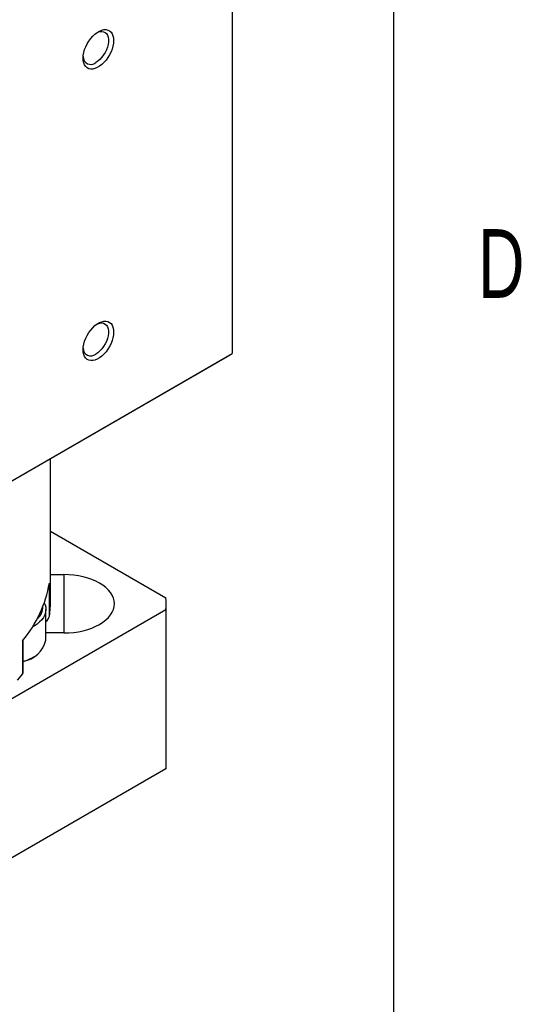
# Model space of a CAD drawing. Extents: x 11 to 421, y 5 to 275.
# Tile 9 of 10: x 403 to 420, y 214 to 248. Entities that reach past the tile are written whole.
import ezdxf
from ezdxf.enums import TextEntityAlignment as Align

# ---------------------------------------------------------------- set-up
doc = ezdxf.new("R2010")
doc.units = 0
doc.layers.get('0').update_dxf_attribs({"linetype": 'CONTINUOUS'})

msp = doc.modelspace()

# ---------------------------------------------------------------- linework, layer by layer
at = {"color": 7, "linetype": 'CONTINUOUS'}
for p, q in [((415.957, 9.959), (415.957, 270.309)), ((410.363, 253.12), (410.363, 236.789)), ((394.101, 227.397), (410.188, 236.683)), ((394.276, 227.503), (410.363, 236.789)), ((404.069, 228.236), (404.069, 233.151)), ((404.069, 230.625), (408.065, 228.318)), ((404.069, 229.124), (404.529, 229.124)), ((404.027, 227.69), (404.027, 228.833)), ((408.069, 222.602), (408.069, 228.114)), ((408.065, 227.91), (393.923, 219.746)), ((403.904, 226.854), (403.904, 227.916)), ((408.065, 227.91), (408.065, 222.398)), ((404.529, 227.104), (403.904, 227.104)), ((403.099, 226.834), (403.099, 225.691)), ((403.122, 225.732), (403.122, 226.863)), ((403.424, 226.242), (403.494, 226.283)), ((408.065, 222.398), (393.923, 214.234))]:
    msp.add_line(p, q, dxfattribs=at)
at = {"color": 8, "linetype": 'CONTINUOUS'}
msp.add_line((404.529, 229.124), (404.529, 227.104), dxfattribs=at)
at = {"color": 7, "linetype": 'CONTINUOUS'}
for points in [[(405.192, 247.022), (405.198, 247.117), (405.216, 247.216), (405.245, 247.318), (405.284, 247.42), (405.334, 247.52), (405.392, 247.616), (405.457, 247.705), (405.529, 247.786), (405.605, 247.857), (405.683, 247.916), (405.762, 247.962), (405.841, 247.993), (405.916, 248.01), (405.988, 248.011), (406.053, 247.998), (406.111, 247.969), (406.161, 247.926), (406.2, 247.87), (406.229, 247.801), (406.247, 247.722), (406.253, 247.634), (406.247, 247.539), (406.229, 247.44), (406.2, 247.338), (406.161, 247.236), (406.111, 247.136), (406.053, 247.04), (405.988, 246.951), (405.916, 246.87), (405.841, 246.799), (405.762, 246.74), (405.683, 246.694), (405.605, 246.663), (405.529, 246.646), (405.457, 246.645), (405.392, 246.658), (405.334, 246.687), (405.284, 246.73), (405.245, 246.786), (405.216, 246.855), (405.198, 246.934), (405.192, 247.022)], [(405.676, 247.911), (405.707, 247.924), (405.778, 247.945), (405.844, 247.949), (405.906, 247.938), (405.959, 247.912), (406.004, 247.872), (406.039, 247.818), (406.063, 247.752), (406.075, 247.675), (406.075, 247.591), (406.063, 247.501), (406.039, 247.408), (406.004, 247.314), (405.959, 247.221), (405.906, 247.133), (405.844, 247.052), (405.778, 246.979), (405.707, 246.918), (405.634, 246.869)], [(405.192, 236.918), (405.198, 237.012), (405.216, 237.112), (405.245, 237.214), (405.284, 237.316), (405.334, 237.416), (405.392, 237.512), (405.457, 237.601), (405.529, 237.682), (405.605, 237.753), (405.683, 237.812), (405.762, 237.857), (405.841, 237.889), (405.916, 237.906), (405.988, 237.907), (406.053, 237.894), (406.111, 237.865), (406.161, 237.822), (406.2, 237.765), (406.229, 237.697), (406.247, 237.618), (406.253, 237.53), (406.247, 237.435), (406.229, 237.336), (406.2, 237.234), (406.161, 237.132), (406.111, 237.032), (406.053, 236.936), (405.988, 236.847), (405.916, 236.766), (405.841, 236.695), (405.762, 236.636), (405.683, 236.59), (405.605, 236.559), (405.529, 236.542), (405.457, 236.54), (405.392, 236.554), (405.334, 236.583), (405.284, 236.626), (405.245, 236.682), (405.216, 236.751), (405.198, 236.83), (405.192, 236.918)], [(405.676, 237.807), (405.707, 237.82), (405.778, 237.84), (405.844, 237.845), (405.906, 237.834), (405.959, 237.808), (406.004, 237.768), (406.039, 237.714), (406.063, 237.647), (406.075, 237.571), (406.075, 237.487), (406.063, 237.397), (406.039, 237.304), (406.004, 237.209), (405.959, 237.117), (405.906, 237.029), (405.844, 236.947), (405.778, 236.875), (405.707, 236.813), (405.634, 236.765)], [(404.529, 227.104), (404.701, 227.109), (404.871, 227.123), (405.037, 227.147), (405.199, 227.181), (405.354, 227.223), (405.502, 227.274), (405.64, 227.333), (405.767, 227.4), (405.882, 227.473), (405.984, 227.553), (406.073, 227.638), (406.146, 227.727), (406.204, 227.821), (406.246, 227.917), (406.271, 228.015), (406.279, 228.114), (406.271, 228.213), (406.246, 228.311), (406.204, 228.407), (406.146, 228.501), (406.073, 228.59), (405.984, 228.675), (405.882, 228.755), (405.767, 228.828), (405.64, 228.895), (405.502, 228.954), (405.354, 229.005), (405.199, 229.047), (405.037, 229.081), (404.871, 229.105), (404.701, 229.119), (404.529, 229.124)], [(403.848, 228.142), (403.874, 228.082), (403.898, 227.994), (403.904, 227.905), (403.893, 227.816), (403.866, 227.728), (403.822, 227.643), (403.762, 227.561), (403.687, 227.483), (403.597, 227.411), (403.494, 227.344), (403.442, 227.316)], [(403.099, 225.691), (402.91, 225.468)], [(403.099, 225.691), (403.118, 225.721), (403.12, 225.732)]]:
    msp.add_lwpolyline(points, dxfattribs=at)
for centre, radius, start, end in [((405.462, 247.074), 0.268, 179.5513, 309.907), ((405.462, 236.97), 0.268, 179.5513, 309.907), ((407.77, 240.872), 4.836, 299.9975, 302.4248), ((399.822, 229.57), 4.269, 320.1407, 350.0624), ((403.235, 228.114), 4.834, 357.5801, 2.4199), ((403.255, 228.021), 0.549, 309.8765, 0.3266), ((400.549, 228.237), 3.52, 351.0656, 359.9914), ((403.629, 227.808), 0.414, 311.5601, 343.5175), ((402.987, 227.059), 0.94, 278.247, 347.4174), ((402.69, 227.533), 1.485, 286.9227, 299.6225), ((403.235, 222.602), 4.835, 357.5803, 359.9997)]:
    msp.add_arc(centre, radius, start, end, dxfattribs=at)

# ---------------------------------------------------------------- texts
at = {"color": 7, "linetype": 'CONTINUOUS', "width": 0.7}
msp.add_text('D', height=2.381, dxfattribs=at).set_placement((418.879, 238.002), align=Align.BOTTOM_LEFT)

doc.saveas('drawing.dxf')
